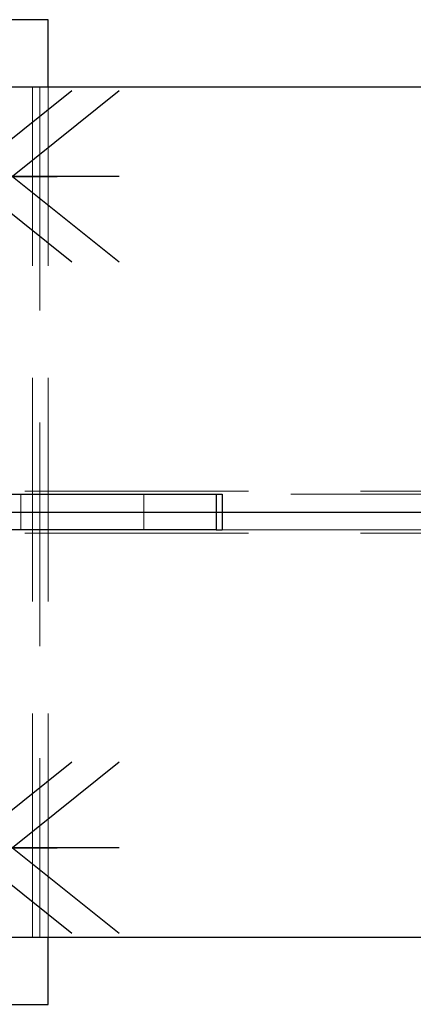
# Model space of a CAD drawing. Header units: millimetres. Extents: x 3536 to 4290, y 11030 to 11491.
# Tile 84 of 102: x 3815.47 to 3819.88, y 11345.65 to 11356.65. Entities that reach past the tile are written whole.
import ezdxf

# ---------------------------------------------------------------- set-up
doc = ezdxf.new("R2010")
doc.units = ezdxf.units.MM
doc.header["$LTSCALE"] = 10
doc.linetypes.add('HIDDEN', pattern=[0.375, 0.25, -0.125])
doc.linetypes.add('MITTE', pattern=[2, 1.25, -0.25, 0.25, -0.25])
for name, color, linetype in [('PS_BOLT', 4, 'Continuous'), ('PS_MID', 5, 'MITTE'), ('PS_SHAPE', 3, 'Continuous')]:
    doc.layers.add(name, color=color, linetype=linetype)
doc.layers.add('PS_Hidden', color=2, linetype='HIDDEN', lineweight=9)
doc.layers.add('PS_SOLID', color=7, linetype='Continuous', lineweight=30)

# ---------------------------------------------------------------- blocks, each defined once
blk = doc.blocks.new('*X408')
at = {"color": 30, "linetype": 'Continuous'}
for p, q in [((3812.535, 11355.857), (3813.728, 11354.902)), ((3816.587, 11355.857), (3815.394, 11354.902)), ((3813.728, 11354.902), (3812.535, 11353.948)), ((3816.587, 11354.902), (3812.535, 11354.902)), ((3815.394, 11354.902), (3816.587, 11353.948))]:
    blk.add_line(p, q, dxfattribs=at)
blk = doc.blocks.new('*X412')
at = {"color": 30, "linetype": 'Continuous'}
for p, q in [((3812.535, 11348.357), (3813.728, 11347.402)), ((3816.587, 11348.357), (3815.394, 11347.402)), ((3813.728, 11347.402), (3812.535, 11346.448)), ((3816.587, 11347.402), (3812.535, 11347.402)), ((3815.394, 11347.402), (3816.587, 11346.448))]:
    blk.add_line(p, q, dxfattribs=at)
blk = doc.blocks.new('*X420')
at = {"color": 30, "linetype": 'Continuous'}
for p, q in [((3812.004, 11355.857), (3813.197, 11354.902)), ((3816.056, 11355.857), (3814.863, 11354.902)), ((3813.197, 11354.902), (3812.004, 11353.948)), ((3816.056, 11354.902), (3812.004, 11354.902)), ((3814.863, 11354.902), (3816.056, 11353.948))]:
    blk.add_line(p, q, dxfattribs=at)
blk = doc.blocks.new('*X423')
at = {"layer": 'PS_Hidden', "color": 2, "linetype": 'HIDDEN'}
for p, q in [((3815.619, 11346.402), (3815.619, 11355.902)), ((3815.699, 11355.902), (3815.699, 11346.402)), ((3815.792, 11346.402), (3815.792, 11355.902)), ((3811.784, 11351.387), (3945.619, 11351.387)), ((3815.487, 11351.352), (3815.487, 11350.952)), ((3816.862, 11350.952), (3816.862, 11351.352)), ((3881.005, 11351.352), (3817.74, 11351.352)), ((3811.784, 11350.917), (3945.619, 11350.917)), ((3817.74, 11350.952), (3881.005, 11350.952))]:
    blk.add_line(p, q, dxfattribs=at)
at = {"layer": 'PS_MID', "color": 5, "linetype": 'MITTE'}
for p, q in [((3813.899, 11354.902), (3815.894, 11354.902)), ((3809.206, 11351.152), (3945.619, 11351.152)), ((3813.899, 11347.402), (3815.894, 11347.402))]:
    blk.add_line(p, q, dxfattribs=at)
at = {"layer": 'PS_SOLID', "color": 7, "linetype": 'Continuous'}
for p, q in [((3815.792, 11356.652), (3811.334, 11356.652)), ((3815.792, 11355.902), (3815.792, 11356.652)), ((3811.706, 11355.902), (3945.619, 11355.902)), ((3812.382, 11351.352), (3817.672, 11351.352)), ((3817.672, 11351.352), (3817.74, 11351.352)), ((3817.672, 11351.352), (3817.672, 11350.952)), ((3817.74, 11351.352), (3817.74, 11350.952)), ((3817.672, 11350.952), (3812.382, 11350.952)), ((3817.672, 11350.952), (3817.74, 11350.952)), ((3811.706, 11346.402), (3945.619, 11346.402)), ((3815.792, 11345.652), (3815.792, 11346.402)), ((3811.334, 11345.652), (3815.792, 11345.652))]:
    blk.add_line(p, q, dxfattribs=at)
blk = doc.blocks.new('*X426')
at = {"color": 30, "linetype": 'Continuous'}
for p, q in [((3812.004, 11348.357), (3813.197, 11347.402)), ((3816.056, 11348.357), (3814.863, 11347.402)), ((3813.197, 11347.402), (3812.004, 11346.448)), ((3816.056, 11347.402), (3812.004, 11347.402)), ((3814.863, 11347.402), (3816.056, 11346.448))]:
    blk.add_line(p, q, dxfattribs=at)

msp = doc.modelspace()

# ---------------------------------------------------------------- block references
at = {"layer": 'PS_BOLT', "color": 30}
for name in ['*X420', '*X408', '*X426', '*X412']:
    msp.add_blockref(name, (0, 0), dxfattribs=at)
at = {"layer": 'PS_SHAPE'}
msp.add_blockref('*X423', (0, 0), dxfattribs=at)

doc.saveas('drawing.dxf')
